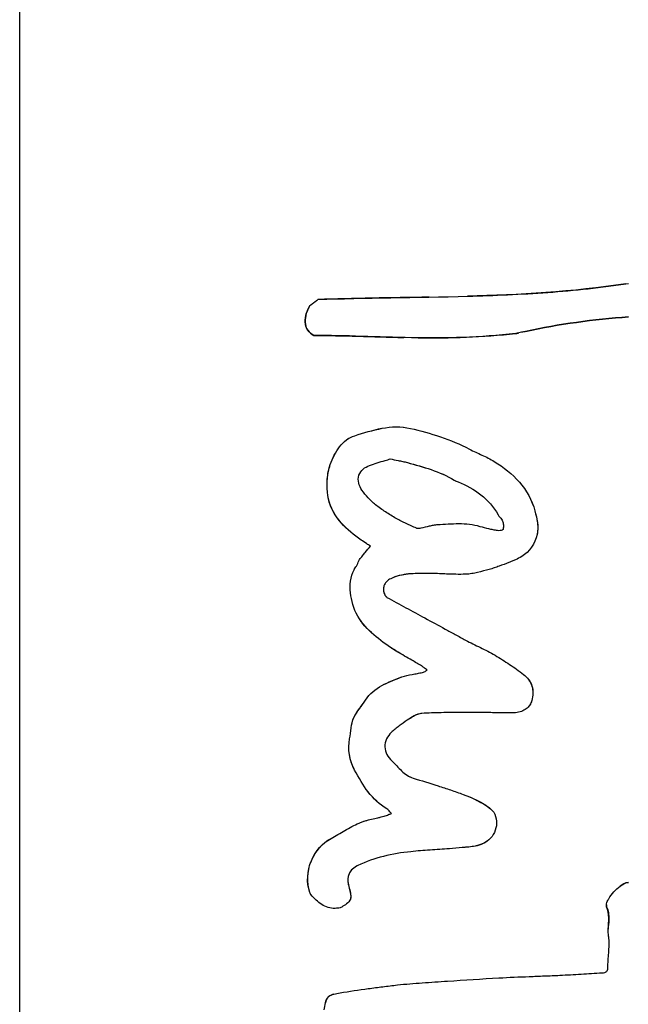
# Model space of a CAD drawing. Header units: millimetres. Extents: x 364 to 1163, y -230 to 1292.
# Tile 26 of 39: x 476 to 481, y 509 to 517. Entities that reach past the tile are written whole.
import ezdxf

# ---------------------------------------------------------------- set-up
doc = ezdxf.new("R2010")
doc.units = ezdxf.units.MM
doc.layers.add('Make2D$Visible$Curves', color=7, linetype='Continuous', true_color=0x000000)

msp = doc.modelspace()

# ---------------------------------------------------------------- linework, layer by layer
at = {"layer": 'Make2D$Visible$Curves', "color": 18, "lineweight": -3, "true_color": 0x000000}
for points, degree in [([(476.0775, 504.488), (476.0775, 529.9322)], 1), ([(480.8062, 514.8588), (480.3911, 514.7945), (479.9718, 514.7731), (479.5719, 514.762)], 3), ([(479.2717, 514.755), (478.9695, 514.7491), (478.6774, 514.7458), (478.4035, 514.7357)], 3), ([(480.8275, 514.601), (480.5549, 514.5794), (480.286, 514.5456), (480.0224, 514.4867)], 3), ([(480.0224, 514.4867), (480.2852, 514.5455), (480.5557, 514.5795), (480.8275, 514.601)], 3), ([(478.3725, 514.4555), (478.5951, 514.4555), (478.8295, 514.4446), (479.0732, 514.4389)], 3), ([(479.1852, 514.4368), (479.4332, 514.4335), (479.6881, 514.4414), (479.9481, 514.4707)], 3), ([(479.9709, 514.4749), (479.9633, 514.4733), (479.9558, 514.4716), (479.9481, 514.4707)], 3), ([(478.6916, 513.6731), (478.8311, 513.7149), (478.977, 513.7653), (479.1263, 513.7298)], 3), ([(479.1263, 513.7298), (479.2819, 513.6929), (479.4392, 513.6449), (479.5864, 513.568)], 3), ([(479.1018, 513.4632), (479.2261, 513.4296), (479.354, 513.395), (479.4678, 513.325)], 3), ([(479.1018, 513.4632), (479.2259, 513.4296), (479.3538, 513.3951), (479.4678, 513.325)], 3), ([(479.7804, 513.4715), (479.8522, 513.427), (479.9204, 513.3744), (479.976, 513.3105)], 3), ([(478.4776, 513.2331), (478.4718, 513.3056), (478.4759, 513.38), (478.5009, 513.4472)], 3), ([(479.9761, 513.3104), (480.0317, 513.2464), (480.0741, 513.1697), (480.0968, 513.0861)], 3), ([(478.5513, 513.0356), (478.511, 513.092), (478.4834, 513.1598), (478.4776, 513.2331)], 3), ([(480.0968, 513.0861), (480.113, 513.0258), (480.1285, 512.9631), (480.1138, 512.9018)], 3), ([(478.7004, 512.8883), (478.6466, 512.93), (478.5955, 512.9752), (478.5541, 513.0317)], 3), ([(480.1138, 512.9018), (480.0972, 512.8311), (480.0561, 512.7659), (479.9941, 512.7294)], 3), ([(480.1138, 512.9018), (480.0972, 512.8311), (480.0562, 512.766), (479.9941, 512.7294)], 3), ([(478.677, 512.356), (478.6611, 512.415), (478.6499, 512.4771), (478.6581, 512.5379)], 3), ([(479.2519, 512.5975), (479.1555, 512.5967), (479.0583, 512.5988), (478.9723, 512.5561)], 3), ([(479.0708, 511.9583), (479.0168, 511.9897), (478.9638, 512.0221), (478.9141, 512.0597)], 3), ([(478.9182, 511.7306), (478.9635, 511.7537), (479.0115, 511.7707), (479.0592, 511.7893)], 3), ([(479.2156, 511.5045), (479.1727, 511.5018), (479.1369, 511.4743), (479.1007, 511.4514)], 3), ([(478.6908, 511.0624), (478.6516, 511.1355), (478.6346, 511.2232), (478.6514, 511.3066)], 3), ([(478.687, 511.0697), (478.6506, 511.1412), (478.6351, 511.226), (478.6514, 511.3066)], 3), ([(478.9768, 511.3559), (478.9471, 511.3274), (478.9253, 511.2868), (478.9262, 511.2441)], 3), ([(478.9418, 511.1848), (478.9418, 511.1848), (478.9418, 511.1848), (478.9418, 511.1848)], 3), ([(479.057, 511.0563), (479.0833, 511.0313), (479.1132, 511.0101), (479.1474, 510.9996)], 3), ([(479.5371, 510.8725), (479.6126, 510.8441), (479.6879, 510.8115), (479.7518, 510.7598)], 3), ([(478.7258, 510.6489), (478.7881, 510.6758), (478.8555, 510.6849), (478.9215, 510.7029)], 3), ([(478.3538, 510.3559), (478.386, 510.4321), (478.4394, 510.4935), (478.5065, 510.5286)], 3), ([(479.7247, 510.5069), (479.6685, 510.4667), (479.5977, 510.4634), (479.5308, 510.4572)], 3), ([(479.1299, 510.4255), (478.9849, 510.4103), (478.8436, 510.3793), (478.7153, 510.3173)], 3), ([(478.3411, 510.1066), (478.314, 510.1829), (478.3205, 510.2702), (478.3494, 510.345)], 3), ([(480.8238, 510.1843), (480.801, 510.183), (480.781, 510.1704), (480.7627, 510.1572)], 3), ([(480.8238, 510.1843), (480.825, 510.1844), (480.8263, 510.1844), (480.8275, 510.1845)], 3), ([(478.6565, 510.053), (478.6512, 510.0384), (478.6398, 510.0273), (478.6283, 510.0185)], 3), ([(480.6557, 509.9942), (480.6533, 509.9995), (480.6546, 510.0055), (480.6553, 510.0111)], 3), ([(480.6553, 510.0111), (480.6546, 510.0055), (480.6533, 509.9994), (480.6557, 509.9942)], 3), ([(480.6553, 510.0111), (480.6553, 510.0111), (480.6553, 510.0111), (480.6553, 510.0111)], 3), ([(480.6688, 509.8209), (480.6712, 509.8798), (480.6824, 509.9412), (480.6557, 509.9942)], 3), ([(479.0247, 509.3851), (479.0886, 509.3927), (479.1532, 509.3968), (479.2184, 509.4016)], 3), ([(478.484, 509.2905), (478.4731, 509.2786), (478.4674, 509.2615), (478.4636, 509.2449)], 3)]:
    msp.add_open_spline(points, degree=degree, dxfattribs=at)
for points, knots in [([(478.4035, 514.7357), (478.77, 514.7492), (479.1645, 514.7506), (479.7791, 514.7677), (479.9886, 514.7763), (480.4073, 514.8069), (480.6173, 514.8288), (480.8275, 514.8622)], [0, 0, 0, 0, 1.277045, 1.277045, 1.915568, 1.915568, 2.55409, 2.55409, 2.55409, 2.55409]), ([(478.3417, 514.689), (478.3188, 514.6511), (478.3022, 514.6061), (478.3057, 514.537), (478.3123, 514.5147), (478.3242, 514.4968)], [0, 0, 0, 0, 0.1420836, 0.1420836, 0.2115889, 0.2115889, 0.2115889, 0.2115889]), ([(478.3725, 514.4555), (478.3542, 514.4647), (478.3372, 514.4778), (478.3126, 514.5138), (478.3057, 514.5369), (478.3023, 514.606), (478.3188, 514.6511), (478.3417, 514.689)], [0, 0, 0, 0, 0.0706695, 0.0706695, 0.1413389, 0.1413389, 0.2826778, 0.2826778, 0.2826778, 0.2826778]), ([(478.325, 514.4957), (478.325, 514.4957), (478.325, 514.4956), (478.3375, 514.4775), (478.3543, 514.4646), (478.3725, 514.4555)], [0.2130548, 0.2130548, 0.2130548, 0.2130548, 0.21312545, 0.21312545, 0.28416727, 0.28416727, 0.28416727, 0.28416727]), ([(479.9481, 514.4707), (479.6713, 514.4395), (479.3979, 514.4325), (478.8691, 514.4427), (478.6151, 514.4555), (478.3725, 514.4555)], [0, 0, 0, 0, 0.849946, 0.849946, 1.699892, 1.699892, 1.699892, 1.699892]), ([(479.9481, 514.4707), (479.953, 514.4713), (479.9578, 514.4722), (479.9627, 514.4732), (479.9647, 514.4736), (479.9667, 514.474), (479.9688, 514.4744)], [0, 0, 0, 0, 0.01506052, 0.01506052, 0.01506052, 0.02137956, 0.02137956, 0.02137956, 0.02137956]), ([(480.0224, 514.4867), (480.0127, 514.4844), (480.0031, 514.4821), (479.9935, 514.4799), (479.986, 514.4781), (479.9784, 514.4764), (479.9709, 514.4749)], [0, 0, 0, 0, 0.03006658, 0.03006658, 0.03006658, 0.05359681, 0.05359681, 0.05359681, 0.05359681]), ([(478.6916, 513.6731), (478.7612, 513.694), (478.8312, 513.7172), (478.9769, 513.7445), (479.0524, 513.7474), (479.1263, 513.7298)], [0, 0, 0, 0, 0.2430031, 0.2430031, 0.4860062, 0.4860062, 0.4860062, 0.4860062]), ([(478.5009, 513.4472), (478.5195, 513.4972), (478.5417, 513.5453), (478.6042, 513.6275), (478.6447, 513.6591), (478.6916, 513.6731)], [-0.3293202, -0.3293202, -0.3293202, -0.3293202, -0.1646601, -0.1646601, 0, 0, 0, 0]), ([(478.5009, 513.4472), (478.5195, 513.4971), (478.5421, 513.5457), (478.6036, 513.6267), (478.6442, 513.659), (478.6916, 513.6731)], [0, 0, 0, 0, 0.163662, 0.163662, 0.327324, 0.327324, 0.327324, 0.327324]), ([(479.5864, 513.568), (479.6183, 513.5514), (479.6513, 513.5369), (479.6841, 513.5217), (479.7004, 513.5141), (479.7167, 513.5064), (479.7328, 513.4982), (479.749, 513.4899), (479.7649, 513.4812), (479.7804, 513.4715)], [-0.2220753, -0.2220753, -0.2220753, -0.2220753, -0.1110492, -0.1110492, -0.1110492, -0.0556202, -0.0556202, -0.0556202, 0, 0, 0, 0]), ([(478.8062, 513.4404), (478.8262, 513.4482), (478.8466, 513.455), (478.8672, 513.4614), (478.8877, 513.4678), (478.9084, 513.4737), (478.9292, 513.4798), (478.9425, 513.4836), (478.9557, 513.4875), (478.9689, 513.4915)], [-0.1855985, -0.1855985, -0.1855985, -0.1855985, -0.115157, -0.115157, -0.115157, -0.0448151, -0.0448151, -0.0448151, 0, 0, 0, 0]), ([(478.9689, 513.4915), (478.9889, 513.4873), (479.009, 513.4834), (479.0292, 513.4794), (479.0413, 513.477), (479.0534, 513.4746), (479.0655, 513.4719), (479.0777, 513.4693), (479.0898, 513.4664), (479.1018, 513.4632)], [-0.1462759, -0.1462759, -0.1462759, -0.1462759, -0.0798814, -0.0798814, -0.0798814, -0.0399484, -0.0399484, -0.0399484, 0, 0, 0, 0]), ([(479.7804, 513.4715), (479.8524, 513.4269), (479.9206, 513.3742), (480.0314, 513.2467), (480.0741, 513.1698), (480.0968, 513.0861)], [0, 0, 0, 0, 0.2593189, 0.2593189, 0.5186377, 0.5186377, 0.5186377, 0.5186377]), ([(478.4776, 513.2331), (478.4749, 513.2664), (478.4746, 513.3), (478.4772, 513.3333), (478.4788, 513.3528), (478.4813, 513.3722), (478.4852, 513.3913), (478.489, 513.4104), (478.4942, 513.4292), (478.5009, 513.4472)], [-0.2182923, -0.2182923, -0.2182923, -0.2182923, -0.1178288, -0.1178288, -0.1178288, -0.0589926, -0.0589926, -0.0589926, 0, 0, 0, 0]), ([(478.7476, 513.2488), (478.7363, 513.2652), (478.7271, 513.2835), (478.7177, 513.323), (478.7179, 513.3448), (478.7307, 513.3829), (478.7429, 513.3995), (478.7721, 513.4247), (478.7886, 513.4337), (478.8062, 513.4404)], [-0.2484342, -0.2484342, -0.2484342, -0.2484342, -0.1863256, -0.1863256, -0.1242171, -0.1242171, -0.0621085, -0.0621085, 0, 0, 0, 0]), ([(479.4678, 513.325), (479.4701, 513.3237), (479.4725, 513.3225), (479.475, 513.3213), (479.4774, 513.3202), (479.4799, 513.3192), (479.4824, 513.3183), (479.4874, 513.3163), (479.4925, 513.3146), (479.4974, 513.3125)], [0, 0, 0, 0, 0.00837717, 0.00837717, 0.00837717, 0.01670447, 0.01670447, 0.01670447, 0.03338894, 0.03338894, 0.03338894, 0.03338894]), ([(479.4974, 513.3125), (479.5602, 513.2863), (479.6213, 513.2538), (479.7289, 513.1694), (479.7756, 513.1162), (479.8098, 513.0548)], [-0.4231648, -0.4231648, -0.4231648, -0.4231648, -0.2115824, -0.2115824, 0, 0, 0, 0]), ([(478.7004, 512.8883), (478.6461, 512.9303), (478.5942, 512.9765), (478.5122, 513.0894), (478.4834, 513.1589), (478.4776, 513.2331)], [0, 0, 0, 0, 0.2232832, 0.2232832, 0.4465664, 0.4465664, 0.4465664, 0.4465664]), ([(478.8533, 513.1341), (478.8431, 513.1422), (478.8332, 513.1509), (478.8236, 513.1599), (478.8141, 513.1688), (478.8049, 513.1782), (478.796, 513.1878), (478.7786, 513.2069), (478.7623, 513.2272), (478.7476, 513.2488)], [-0.1644336, -0.1644336, -0.1644336, -0.1644336, -0.1228048, -0.1228048, -0.1228048, -0.0813988, -0.0813988, -0.0813988, 0, 0, 0, 0]), ([(479.0156, 513.0266), (479.0015, 513.0348), (478.9874, 513.0431), (478.9735, 513.0515), (478.9596, 513.0599), (478.9457, 513.0685), (478.9321, 513.0774), (478.905, 513.095), (478.8785, 513.1137), (478.8533, 513.1341)], [0, 0, 0, 0, 0.0519873, 0.0519873, 0.0519873, 0.1039427, 0.1039427, 0.1039427, 0.2072792, 0.2072792, 0.2072792, 0.2072792]), ([(480.0968, 513.0861), (480.1039, 513.0599), (480.1103, 513.0333), (480.1145, 513.0064), (480.1172, 512.9892), (480.119, 512.9717), (480.1192, 512.9542), (480.1194, 512.9367), (480.1179, 512.9189), (480.1138, 512.9018)], [-0.1872837, -0.1872837, -0.1872837, -0.1872837, -0.1054604, -0.1054604, -0.1054604, -0.0529733, -0.0529733, -0.0529733, 0, 0, 0, 0]), ([(479.172, 512.9508), (479.1587, 512.9568), (479.1455, 512.9627), (479.1322, 512.9687), (479.119, 512.9747), (479.1058, 512.9808), (479.0927, 512.987), (479.0665, 512.9993), (479.0407, 513.0123), (479.0156, 513.0266)], [0, 0, 0, 0, 0.0461673, 0.0461673, 0.0461673, 0.0923285, 0.0923285, 0.0923285, 0.1844251, 0.1844251, 0.1844251, 0.1844251]), ([(479.8098, 513.0548), (479.8139, 513.0475), (479.8195, 513.0411), (479.8251, 513.0349), (479.829, 513.0306), (479.8329, 513.0263), (479.8364, 513.0217), (479.84, 513.017), (479.8432, 513.0119), (479.8452, 513.0063)], [-0.06099938, -0.06099938, -0.06099938, -0.06099938, -0.03551495, -0.03551495, -0.03551495, -0.01796646, -0.01796646, -0.01796646, 0, 0, 0, 0]), ([(479.8452, 513.0063), (479.8484, 512.9971), (479.8502, 512.9874), (479.8509, 512.9776), (479.8514, 512.9716), (479.8514, 512.9654), (479.851, 512.9593), (479.8507, 512.9533), (479.8499, 512.9472), (479.8487, 512.9412)], [-0.06610155, -0.06610155, -0.06610155, -0.06610155, -0.03667462, -0.03667462, -0.03667462, -0.01834165, -0.01834165, -0.01834165, 0, 0, 0, 0]), ([(479.2075, 512.9508), (479.2022, 512.9497), (479.1968, 512.9487), (479.1914, 512.9483), (479.1882, 512.948), (479.1849, 512.948), (479.1817, 512.9483), (479.1784, 512.9487), (479.1751, 512.9494), (479.172, 512.9508)], [-0.03844578, -0.03844578, -0.03844578, -0.03844578, -0.02103868, -0.02103868, -0.02103868, -0.01071823, -0.01071823, -0.01071823, 0, 0, 0, 0]), ([(479.3368, 512.9768), (479.3258, 512.9763), (479.3147, 512.9749), (479.3039, 512.9729), (479.293, 512.971), (479.2823, 512.9686), (479.2716, 512.966), (479.2502, 512.9609), (479.229, 512.955), (479.2075, 512.9508)], [0, 0, 0, 0, 0.0350211, 0.0350211, 0.0350211, 0.0697955, 0.0697955, 0.0697955, 0.1395268, 0.1395268, 0.1395268, 0.1395268]), ([(479.6711, 512.9624), (479.6434, 512.9706), (479.6149, 512.976), (479.5865, 512.9794), (479.5585, 512.9826), (479.5303, 512.9839), (479.5023, 512.9839), (479.4468, 512.9841), (479.3916, 512.9796), (479.3368, 512.9768)], [-0.3504179, -0.3504179, -0.3504179, -0.3504179, -0.2611519, -0.2611519, -0.2611519, -0.1735121, -0.1735121, -0.1735121, 0, 0, 0, 0]), ([(479.8055, 512.9317), (479.7941, 512.9337), (479.7827, 512.9358), (479.7714, 512.9381), (479.7601, 512.9403), (479.7488, 512.9427), (479.7376, 512.9452), (479.7152, 512.9503), (479.693, 512.9559), (479.6711, 512.9624)], [0, 0, 0, 0, 0.0354583, 0.0354583, 0.0354583, 0.0708945, 0.0708945, 0.0708945, 0.1415538, 0.1415538, 0.1415538, 0.1415538]), ([(479.8487, 512.9412), (479.8487, 512.9411), (479.8487, 512.941), (479.8487, 512.9409), (479.8486, 512.9406), (479.8484, 512.9403), (479.8483, 512.9401), (479.848, 512.9397), (479.8478, 512.9394), (479.8475, 512.9392), (479.8467, 512.9384), (479.8458, 512.9379), (479.8449, 512.9374), (479.844, 512.9369), (479.843, 512.9365), (479.8421, 512.9361), (479.8371, 512.9341), (479.8317, 512.933), (479.8264, 512.9322), (479.8195, 512.9311), (479.8123, 512.9305), (479.8055, 512.9317)], [-0.04699571, -0.04699571, -0.04699571, -0.04699571, -0.04670004, -0.04670004, -0.04670004, -0.04577134, -0.04577134, -0.04577134, -0.04454176, -0.04454176, -0.04454176, -0.0413494, -0.0413494, -0.0413494, -0.03822783, -0.03822783, -0.03822783, -0.02158651, -0.02158651, -0.02158651, 0, 0, 0, 0]), ([(478.8136, 512.8099), (478.8041, 512.8165), (478.7946, 512.8229), (478.785, 512.8293), (478.7707, 512.8389), (478.7564, 512.8484), (478.7423, 512.8581), (478.7281, 512.8679), (478.7141, 512.8778), (478.7004, 512.8883)], [0, 0, 0, 0, 0.0370524, 0.0370524, 0.0370524, 0.0926247, 0.0926247, 0.0926247, 0.1482358, 0.1482358, 0.1482358, 0.1482358]), ([(478.7296, 512.7071), (478.7366, 512.7166), (478.7438, 512.7259), (478.7512, 512.7351), (478.7586, 512.7442), (478.7661, 512.7533), (478.7736, 512.7623), (478.7869, 512.7782), (478.8003, 512.7939), (478.8136, 512.8099)], [0, 0, 0, 0, 0.0369198, 0.0369198, 0.0369198, 0.0738301, 0.0738301, 0.0738301, 0.1387832, 0.1387832, 0.1387832, 0.1387832]), ([(478.677, 512.356), (478.6611, 512.4153), (478.6498, 512.4768), (478.6624, 512.5692), (478.6717, 512.599), (478.693, 512.6396), (478.7026, 512.6513), (478.7168, 512.6786), (478.7202, 512.6946), (478.7296, 512.7071)], [0, 0, 0, 0, 0.1885527, 0.1885527, 0.2828291, 0.2828291, 0.3299673, 0.3299673, 0.3771055, 0.3771055, 0.3771055, 0.3771055]), ([(479.9941, 512.7294), (479.9782, 512.72), (479.9617, 512.7117), (479.945, 512.7041), (479.9365, 512.7002), (479.928, 512.6966), (479.9195, 512.693), (479.9109, 512.6894), (479.9023, 512.686), (479.8937, 512.6826)], [-0.1126153, -0.1126153, -0.1126153, -0.1126153, -0.0565023, -0.0565023, -0.0565023, -0.028262, -0.028262, -0.028262, 0, 0, 0, 0]), ([(478.6859, 512.6261), (478.686, 512.6263), (478.6861, 512.6265), (478.6915, 512.6367), (478.6982, 512.6458), (478.7042, 512.6554)], [-0.09499087, -0.09499087, -0.09499087, -0.09499087, -0.09441394, -0.09441394, -0.05894207, -0.05894207, -0.05894207, -0.05894207]), ([(479.7413, 512.6293), (479.7109, 512.6211), (479.6808, 512.6123), (479.6503, 512.6053), (479.635, 512.6017), (479.6196, 512.5986), (479.6041, 512.5962), (479.5885, 512.5938), (479.5728, 512.5921), (479.5571, 512.5914)], [-0.1943473, -0.1943473, -0.1943473, -0.1943473, -0.0975887, -0.0975887, -0.0975887, -0.0489844, -0.0489844, -0.0489844, 0, 0, 0, 0]), ([(479.8937, 512.6826), (479.8685, 512.6729), (479.8434, 512.6631), (479.8181, 512.654), (479.8054, 512.6494), (479.7927, 512.645), (479.7799, 512.6408), (479.7671, 512.6367), (479.7542, 512.6328), (479.7413, 512.6293)], [-0.1649112, -0.1649112, -0.1649112, -0.1649112, -0.0825447, -0.0825447, -0.0825447, -0.0413047, -0.0413047, -0.0413047, 0, 0, 0, 0]), ([(478.9723, 512.5561), (478.9609, 512.5505), (478.95, 512.5433), (478.9407, 512.5341), (478.9345, 512.5278), (478.9289, 512.5205), (478.9248, 512.5124), (478.9206, 512.5043), (478.9178, 512.4952), (478.9165, 512.486), (478.9154, 512.4774), (478.9155, 512.4686), (478.9165, 512.46), (478.9168, 512.4577), (478.9172, 512.4553), (478.9176, 512.453)], [0, 0, 0, 0, 0.0411555, 0.0411555, 0.0411555, 0.0691922, 0.0691922, 0.0691922, 0.0974326, 0.0974326, 0.0974326, 0.1235294, 0.1235294, 0.1235294, 0.1306746, 0.1306746, 0.1306746, 0.1306746]), ([(479.2519, 512.5975), (479.2047, 512.5971), (479.1576, 512.5977), (479.1112, 512.5932), (479.0875, 512.5908), (479.064, 512.5871), (479.041, 512.5813), (479.0174, 512.5753), (478.9942, 512.567), (478.9723, 512.5561)], [0, 0, 0, 0, 0.1501851, 0.1501851, 0.1501851, 0.2267722, 0.2267722, 0.2267722, 0.3055052, 0.3055052, 0.3055052, 0.3055052]), ([(479.5571, 512.5914), (479.5315, 512.5904), (479.5059, 512.5903), (479.4803, 512.5907), (479.442, 512.5914), (479.4037, 512.5933), (479.3657, 512.5949), (479.3276, 512.5964), (479.2896, 512.5978), (479.2519, 512.5975)], [-0.3201883, -0.3201883, -0.3201883, -0.3201883, -0.2403021, -0.2403021, -0.2403021, -0.1201892, -0.1201892, -0.1201892, 0, 0, 0, 0]), ([(478.9176, 512.453), (478.9186, 512.4477), (478.9202, 512.4425), (478.9223, 512.4375), (478.925, 512.431), (478.9285, 512.4247), (478.9329, 512.4195), (478.9335, 512.4188), (478.934, 512.4182), (478.9345, 512.4176)], [-0.05194298, -0.05194298, -0.05194298, -0.05194298, -0.03556053, -0.03556053, -0.03556053, -0.01384671, -0.01384671, -0.01384671, -0.01130539, -0.01130539, -0.01130539, -0.01130539]), ([(478.9176, 512.453), (478.9186, 512.4476), (478.9203, 512.4423), (478.9224, 512.4372), (478.9255, 512.4298), (478.9297, 512.4226), (478.9351, 512.417), (478.9374, 512.4147), (478.9399, 512.4125), (478.9427, 512.411)], [0, 0, 0, 0, 0.01668694, 0.01668694, 0.01668694, 0.04152232, 0.04152232, 0.04152232, 0.05182797, 0.05182797, 0.05182797, 0.05182797]), ([(478.9427, 512.411), (478.9912, 512.3837), (479.0403, 512.357), (479.0898, 512.3303), (479.1145, 512.317), (479.1393, 512.3037), (479.1642, 512.2903), (479.1891, 512.2769), (479.214, 512.2635), (479.239, 512.2499)], [-0.3568263, -0.3568263, -0.3568263, -0.3568263, -0.1784906, -0.1784906, -0.1784906, -0.089256, -0.089256, -0.089256, 0, 0, 0, 0]), ([(478.9141, 512.0597), (478.8634, 512.0979), (478.8139, 512.1383), (478.7296, 512.2339), (478.6945, 512.2907), (478.677, 512.356)], [-0.4079036, -0.4079036, -0.4079036, -0.4079036, -0.2039518, -0.2039518, 0, 0, 0, 0]), ([(478.9141, 512.0597), (478.8632, 512.098), (478.8138, 512.1383), (478.7288, 512.2349), (478.6945, 512.2909), (478.677, 512.356)], [0, 0, 0, 0, 0.2030333, 0.2030333, 0.4060666, 0.4060666, 0.4060666, 0.4060666]), ([(479.239, 512.2499), (479.2914, 512.2216), (479.3439, 512.1927), (479.3967, 512.1638), (479.4231, 512.1493), (479.4496, 512.1348), (479.4762, 512.1203), (479.5027, 512.1059), (479.5294, 512.0915), (479.5562, 512.0772)], [-0.3748786, -0.3748786, -0.3748786, -0.3748786, -0.1875279, -0.1875279, -0.1875279, -0.0937758, -0.0937758, -0.0937758, 0, 0, 0, 0]), ([(479.5562, 512.0772), (479.594, 512.0569), (479.6328, 512.0383), (479.6715, 512.0192), (479.6908, 512.0097), (479.7101, 512), (479.7293, 511.99), (479.7485, 511.98), (479.7675, 511.9696), (479.7862, 511.9586)], [-0.2652917, -0.2652917, -0.2652917, -0.2652917, -0.1326695, -0.1326695, -0.1326695, -0.0663781, -0.0663781, -0.0663781, 0, 0, 0, 0]), ([(479.2134, 511.8752), (479.1882, 511.8906), (479.1627, 511.9054), (479.1372, 511.9201), (479.099, 511.9421), (479.0608, 511.9637), (479.0234, 511.9865), (478.9859, 512.0093), (478.9491, 512.0332), (478.9141, 512.0597)], [-0.3717904, -0.3717904, -0.3717904, -0.3717904, -0.2789355, -0.2789355, -0.2789355, -0.1396709, -0.1396709, -0.1396709, 0, 0, 0, 0]), ([(479.7862, 511.9586), (479.8244, 511.9362), (479.8619, 511.9125), (479.8989, 511.8878), (479.9174, 511.8754), (479.9358, 511.8627), (479.954, 511.8497), (479.9722, 511.8367), (479.9902, 511.8235), (480.0081, 511.8099)], [-0.2709159, -0.2709159, -0.2709159, -0.2709159, -0.1357187, -0.1357187, -0.1357187, -0.0678929, -0.0678929, -0.0678929, 0, 0, 0, 0]), ([(479.2567, 511.8419), (479.2522, 511.8454), (479.2478, 511.8489), (479.2435, 511.8525), (479.2391, 511.856), (479.2347, 511.8596), (479.2303, 511.8631), (479.2249, 511.8674), (479.2193, 511.8716), (479.2134, 511.8752)], [0, 0, 0, 0, 0.01756082, 0.01756082, 0.01756082, 0.03512051, 0.03512051, 0.03512051, 0.05678899, 0.05678899, 0.05678899, 0.05678899]), ([(479.2209, 511.8247), (479.2254, 511.8257), (479.2298, 511.8277), (479.234, 511.8299), (479.2378, 511.8319), (479.2415, 511.834), (479.2453, 511.836), (479.2491, 511.838), (479.2528, 511.84), (479.2567, 511.8419)], [0, 0, 0, 0, 0.015027, 0.015027, 0.015027, 0.02844425, 0.02844425, 0.02844425, 0.04186001, 0.04186001, 0.04186001, 0.04186001]), ([(478.7761, 511.6086), (478.8082, 511.6585), (478.8536, 511.6954), (478.9524, 511.7497), (479.0061, 511.7686), (479.0592, 511.7893)], [0, 0, 0, 0, 0.1833163, 0.1833163, 0.3666326, 0.3666326, 0.3666326, 0.3666326]), ([(479.0592, 511.7893), (479.0848, 511.7992), (479.1117, 511.805), (479.1387, 511.8099), (479.1524, 511.8123), (479.1661, 511.8145), (479.1798, 511.8168), (479.1935, 511.8192), (479.2072, 511.8217), (479.2209, 511.8247)], [-0.1769481, -0.1769481, -0.1769481, -0.1769481, -0.0887971, -0.0887971, -0.0887971, -0.0444051, -0.0444051, -0.0444051, 0, 0, 0, 0]), ([(480.0081, 511.8099), (480.0386, 511.7868), (480.063, 511.7549), (480.0847, 511.6816), (480.0824, 511.6423), (480.0729, 511.605)], [-0.2334974, -0.2334974, -0.2334974, -0.2334974, -0.1167487, -0.1167487, 0, 0, 0, 0]), ([(480.0081, 511.8099), (480.0385, 511.7868), (480.0627, 511.7555), (480.0846, 511.6823), (480.0825, 511.6424), (480.0729, 511.605)], [0, 0, 0, 0, 0.1167196, 0.1167196, 0.2334392, 0.2334392, 0.2334392, 0.2334392]), ([(478.7761, 511.6086), (478.8083, 511.6587), (478.853, 511.6951), (478.9028, 511.7225), (478.9029, 511.7225), (478.9029, 511.7225)], [-0.3689853, -0.3689853, -0.3689853, -0.3689853, -0.1844926, -0.1844926, -0.1843466, -0.1843466, -0.1843466, -0.1843466]), ([(478.6514, 511.3066), (478.6627, 511.3626), (478.662, 511.4238), (478.7082, 511.5233), (478.7466, 511.5623), (478.7761, 511.6086)], [-0.346238, -0.346238, -0.346238, -0.346238, -0.173119, -0.173119, 0, 0, 0, 0]), ([(478.6514, 511.3066), (478.6626, 511.3622), (478.6613, 511.4211), (478.7074, 511.5226), (478.7464, 511.562), (478.7761, 511.6086)], [0, 0, 0, 0, 0.1727845, 0.1727845, 0.345569, 0.345569, 0.345569, 0.345569]), ([(480.0729, 511.605), (480.0696, 511.5922), (480.0639, 511.5799), (480.0564, 511.5691), (480.049, 511.5583), (480.0397, 511.5487), (480.0294, 511.5407), (480.0183, 511.5321), (480.0057, 511.5252), (479.9926, 511.5202), (479.9775, 511.5145), (479.9614, 511.5111), (479.9454, 511.5099), (479.9416, 511.5096), (479.9378, 511.5094), (479.934, 511.5093)], [0, 0, 0, 0, 0.0400201, 0.0400201, 0.0400201, 0.0798007, 0.0798007, 0.0798007, 0.1226787, 0.1226787, 0.1226787, 0.1721107, 0.1721107, 0.1721107, 0.1837411, 0.1837411, 0.1837411, 0.1837411]), ([(480.0729, 511.605), (480.0707, 511.5963), (480.0673, 511.5878), (480.063, 511.5799), (480.0564, 511.5676), (480.0474, 511.5565), (480.0371, 511.5471)], [-0.18409329, -0.18409329, -0.18409329, -0.18409329, -0.15691752, -0.15691752, -0.15691752, -0.11445219, -0.11445219, -0.11445219, -0.11445219]), ([(479.2156, 511.5045), (479.204, 511.5038), (479.1925, 511.5008), (479.1815, 511.4967), (479.1707, 511.4927), (479.1602, 511.4875), (479.15, 511.4818), (479.1332, 511.4725), (479.117, 511.4617), (479.1007, 511.4514)], [0, 0, 0, 0, 0.0373232, 0.0373232, 0.0373232, 0.0741511, 0.0741511, 0.0741511, 0.1351886, 0.1351886, 0.1351886, 0.1351886]), ([(479.6207, 511.5126), (479.5865, 511.5125), (479.5524, 511.5124), (479.5185, 511.5123), (479.4675, 511.5121), (479.4168, 511.5117), (479.3663, 511.5106), (479.3158, 511.5095), (479.2655, 511.5076), (479.2156, 511.5045)], [-0.4245395, -0.4245395, -0.4245395, -0.4245395, -0.3185702, -0.3185702, -0.3185702, -0.1594276, -0.1594276, -0.1594276, 0, 0, 0, 0]), ([(479.934, 511.5093), (479.9077, 511.5089), (479.8815, 511.5089), (479.8553, 511.5091), (479.816, 511.5095), (479.7768, 511.5104), (479.7377, 511.5112), (479.6986, 511.512), (479.6595, 511.5127), (479.6207, 511.5126)], [-0.3213933, -0.3213933, -0.3213933, -0.3213933, -0.2411263, -0.2411263, -0.2411263, -0.120602, -0.120602, -0.120602, 0, 0, 0, 0]), ([(479.1007, 511.4514), (479.0789, 511.4374), (479.0575, 511.4226), (479.0368, 511.4069), (479.0264, 511.399), (479.0161, 511.3908), (479.0061, 511.3824), (478.9961, 511.3739), (478.9863, 511.365), (478.9768, 511.3559)], [-0.1645965, -0.1645965, -0.1645965, -0.1645965, -0.0826243, -0.0826243, -0.0826243, -0.0413776, -0.0413776, -0.0413776, 0, 0, 0, 0]), ([(478.9768, 511.3559), (478.947, 511.3274), (478.9253, 511.287), (478.9271, 511.2015), (478.9502, 511.1621), (478.9807, 511.1343)], [0, 0, 0, 0, 0.132733, 0.132733, 0.2654661, 0.2654661, 0.2654661, 0.2654661]), ([(478.9807, 511.1343), (479.0074, 511.1099), (479.0307, 511.0815), (479.0833, 511.0312), (479.1131, 511.0101), (479.1474, 510.9996)], [0, 0, 0, 0, 0.1140452, 0.1140452, 0.2280904, 0.2280904, 0.2280904, 0.2280904]), ([(478.9421, 510.7607), (478.8859, 510.7934), (478.8375, 510.8389), (478.7559, 510.9442), (478.7226, 511.0029), (478.6908, 511.0624)], [0, 0, 0, 0, 0.2084637, 0.2084637, 0.4169275, 0.4169275, 0.4169275, 0.4169275]), ([(479.1474, 510.9996), (479.2117, 510.9799), (479.2766, 510.9603), (479.3416, 510.9395), (479.3742, 510.9291), (479.4068, 510.9185), (479.4394, 510.9073), (479.472, 510.8962), (479.5046, 510.8847), (479.5371, 510.8725)], [0, 0, 0, 0, 0.2146565, 0.2146565, 0.2146565, 0.3221949, 0.3221949, 0.3221949, 0.4298457, 0.4298457, 0.4298457, 0.4298457]), ([(478.9421, 510.7607), (478.8857, 510.7936), (478.8383, 510.838), (478.7971, 510.8911), (478.7969, 510.8913), (478.7967, 510.8915)], [-0.4188235, -0.4188235, -0.4188235, -0.4188235, -0.2094117, -0.2094117, -0.2084408, -0.2084408, -0.2084408, -0.2084408]), ([(479.5371, 510.8725), (479.5741, 510.8586), (479.611, 510.8435), (479.6467, 510.8257), (479.6652, 510.8165), (479.6833, 510.8066), (479.7009, 510.7957), (479.7185, 510.7848), (479.7356, 510.7729), (479.7518, 510.7598)], [-0.2505132, -0.2505132, -0.2505132, -0.2505132, -0.1272638, -0.1272638, -0.1272638, -0.063684, -0.063684, -0.063684, 0, 0, 0, 0]), ([(478.7258, 510.6489), (478.7414, 510.6557), (478.7574, 510.6613), (478.7736, 510.6662), (478.7897, 510.6711), (478.806, 510.6753), (478.8224, 510.6792), (478.8552, 510.6871), (478.8885, 510.6939), (478.9215, 510.7029)], [-0.2248179, -0.2248179, -0.2248179, -0.2248179, -0.1684197, -0.1684197, -0.1684197, -0.1123267, -0.1123267, -0.1123267, 0, 0, 0, 0]), ([(478.9215, 510.7029), (478.9272, 510.7044), (478.9328, 510.7063), (478.9384, 510.7084), (478.9439, 510.7105), (478.9494, 510.7127), (478.9549, 510.7149), (478.9624, 510.7179), (478.9699, 510.7209), (478.9775, 510.7238)], [0, 0, 0, 0, 0.01921044, 0.01921044, 0.01921044, 0.03839315, 0.03839315, 0.03839315, 0.06446332, 0.06446332, 0.06446332, 0.06446332]), ([(478.9775, 510.7238), (478.9734, 510.7281), (478.9696, 510.7325), (478.9658, 510.7369), (478.9621, 510.7412), (478.9586, 510.7456), (478.9548, 510.7497), (478.951, 510.7539), (478.9469, 510.7579), (478.9421, 510.7607)], [0, 0, 0, 0, 0.01826871, 0.01826871, 0.01826871, 0.03573786, 0.03573786, 0.03573786, 0.05356046, 0.05356046, 0.05356046, 0.05356046]), ([(479.7518, 510.7598), (479.7894, 510.7292), (479.8035, 510.676), (479.7892, 510.5805), (479.7639, 510.535), (479.7247, 510.5069)], [-0.3026328, -0.3026328, -0.3026328, -0.3026328, -0.1513164, -0.1513164, 0, 0, 0, 0]), ([(479.7518, 510.7598), (479.7893, 510.7293), (479.8035, 510.6763), (479.7892, 510.5803), (479.7638, 510.5349), (479.7247, 510.5069)], [0, 0, 0, 0, 0.1512281, 0.1512281, 0.3024563, 0.3024563, 0.3024563, 0.3024563]), ([(478.5065, 510.5286), (478.543, 510.5477), (478.5786, 510.5694), (478.6147, 510.5905), (478.6327, 510.6011), (478.6509, 510.6115), (478.6693, 510.6214), (478.6878, 510.6313), (478.7066, 510.6406), (478.7258, 510.6489)], [0, 0, 0, 0, 0.1378584, 0.1378584, 0.1378584, 0.2067046, 0.2067046, 0.2067046, 0.2757363, 0.2757363, 0.2757363, 0.2757363]), ([(478.3411, 510.1066), (478.313, 510.1859), (478.3212, 510.2772), (478.3843, 510.4295), (478.4386, 510.4931), (478.5065, 510.5286)], [0, 0, 0, 0, 0.2611217, 0.2611217, 0.5222435, 0.5222435, 0.5222435, 0.5222435]), ([(479.5308, 510.4572), (479.497, 510.4539), (479.4632, 510.4511), (479.4296, 510.4486), (479.3791, 510.4449), (479.3288, 510.4418), (479.2789, 510.4382), (479.2289, 510.4347), (479.1791, 510.4307), (479.1299, 510.4255)], [-0.4238546, -0.4238546, -0.4238546, -0.4238546, -0.3180362, -0.3180362, -0.3180362, -0.1591153, -0.1591153, -0.1591153, 0, 0, 0, 0]), ([(479.7247, 510.5069), (479.7099, 510.4963), (479.6935, 510.4877), (479.6766, 510.4812), (479.6573, 510.4738), (479.6371, 510.4691), (479.6168, 510.4659), (479.5882, 510.4615), (479.5594, 510.4598), (479.5308, 510.4572)], [0, 0, 0, 0, 0.0560958, 0.0560958, 0.0560958, 0.1199227, 0.1199227, 0.1199227, 0.2096316, 0.2096316, 0.2096316, 0.2096316]), ([(478.7116, 510.3155), (478.6853, 510.302), (478.6608, 510.2822), (478.6341, 510.2235), (478.6359, 510.1871), (478.6449, 510.1547)], [-0.2035483, -0.2035483, -0.2035483, -0.2035483, -0.1040853, -0.1040853, 0, 0, 0, 0]), ([(478.7153, 510.3173), (478.7004, 510.3101), (478.686, 510.301), (478.6736, 510.2893), (478.6651, 510.2812), (478.6574, 510.2717), (478.6515, 510.261), (478.6456, 510.2503), (478.6415, 510.2382), (478.6394, 510.2258), (478.6375, 510.2145), (478.6372, 510.2027), (478.6381, 510.1912), (478.6392, 510.1788), (478.6416, 510.1666), (478.6449, 510.1547)], [0, 0, 0, 0, 0.0548374, 0.0548374, 0.0548374, 0.0927304, 0.0927304, 0.0927304, 0.130957, 0.130957, 0.130957, 0.1657935, 0.1657935, 0.1657935, 0.2032499, 0.2032499, 0.2032499, 0.2032499]), ([(478.6449, 510.1547), (478.6497, 510.1374), (478.6544, 510.1201), (478.6575, 510.1024), (478.6591, 510.0935), (478.6602, 510.0844), (478.6602, 510.0753), (478.6601, 510.0687), (478.6593, 510.0619), (478.6574, 510.0556), (478.6555, 510.0493), (478.6523, 510.0434), (478.6486, 510.0382), (478.6429, 510.0305), (478.6357, 510.0242), (478.6284, 510.0185), (478.616, 510.009), (478.6028, 510.0011), (478.5896, 509.9933)], [0, 0, 0, 0, 0.0542531, 0.0542531, 0.0542531, 0.0815999, 0.0815999, 0.0815999, 0.1016841, 0.1016841, 0.1016841, 0.1219627, 0.1219627, 0.1219627, 0.1522566, 0.1522566, 0.1522566, 0.2029407, 0.2029407, 0.2029407, 0.2029407]), ([(478.6449, 510.1547), (478.6494, 510.1385), (478.6538, 510.1222), (478.66, 510.0891), (478.6622, 510.0715), (478.6574, 510.0556)], [-0.2053158, -0.2053158, -0.2053158, -0.2053158, -0.1539869, -0.1539869, -0.1030458, -0.1030458, -0.1030458, -0.1030458]), ([(480.6553, 510.0111), (480.656, 510.0168), (480.6574, 510.0223), (480.6626, 510.0384), (480.6675, 510.0485), (480.6842, 510.0778), (480.698, 510.0957), (480.728, 510.1287), (480.7445, 510.144), (480.781, 510.1704), (480.801, 510.183), (480.8238, 510.1843)], [0.0170078, 0.0170078, 0.0170078, 0.0170078, 0.0340156, 0.0340156, 0.0680311, 0.0680311, 0.1360622, 0.1360622, 0.2040933, 0.2040933, 0.2721244, 0.2721244, 0.2721244, 0.2721244]), ([(478.3499, 510.0904), (478.3489, 510.0915), (478.348, 510.0928), (478.3471, 510.0941), (478.3463, 510.0954), (478.3455, 510.0968), (478.3447, 510.0982), (478.3433, 510.1009), (478.3421, 510.1037), (478.3411, 510.1066)], [-0.01943645, -0.01943645, -0.01943645, -0.01943645, -0.01448306, -0.01448306, -0.01448306, -0.00953379, -0.00953379, -0.00953379, 0, 0, 0, 0]), ([(478.5381, 509.9829), (478.5013, 509.9818), (478.4652, 509.9924), (478.4024, 510.0326), (478.3753, 510.061), (478.3499, 510.0904)], [0, 0, 0, 0, 0.126132, 0.126132, 0.252264, 0.252264, 0.252264, 0.252264]), ([(478.5381, 509.9829), (478.5013, 509.9818), (478.4654, 509.9923), (478.4339, 510.0124), (478.4338, 510.0125), (478.4338, 510.0125)], [-0.2551997, -0.2551997, -0.2551997, -0.2551997, -0.1275999, -0.1275999, -0.1273992, -0.1273992, -0.1273992, -0.1273992]), ([(478.5896, 509.9933), (478.5857, 509.991), (478.5815, 509.9893), (478.5773, 509.988), (478.571, 509.986), (478.5645, 509.9849), (478.558, 509.9841), (478.5514, 509.9834), (478.5447, 509.983), (478.5381, 509.9829)], [0, 0, 0, 0, 0.0149636, 0.0149636, 0.0149636, 0.03729138, 0.03729138, 0.03729138, 0.06001666, 0.06001666, 0.06001666, 0.06001666]), ([(480.6557, 509.9942), (480.6629, 509.98), (480.6678, 509.9646), (480.6705, 509.9489), (480.6737, 509.9308), (480.6742, 509.9121), (480.6735, 509.8936), (480.6726, 509.8694), (480.6698, 509.8452), (480.6688, 509.8209)], [0, 0, 0, 0, 0.0479887, 0.0479887, 0.0479887, 0.1036182, 0.1036182, 0.1036182, 0.1765025, 0.1765025, 0.1765025, 0.1765025]), ([(480.6765, 509.7064), (480.6767, 509.7163), (480.6761, 509.7262), (480.6753, 509.7361), (480.6744, 509.746), (480.6732, 509.7559), (480.6721, 509.7657), (480.67, 509.784), (480.6681, 509.8025), (480.6688, 509.8209)], [-0.115027, -0.115027, -0.115027, -0.115027, -0.0851973, -0.0851973, -0.0851973, -0.0554367, -0.0554367, -0.0554367, 0, 0, 0, 0]), ([(480.6667, 509.5262), (480.6667, 509.5414), (480.6673, 509.5565), (480.6681, 509.5717), (480.6689, 509.5868), (480.6701, 509.6019), (480.6712, 509.617), (480.6735, 509.6468), (480.6759, 509.6765), (480.6765, 509.7064)], [0, 0, 0, 0, 0.0454781, 0.0454781, 0.0454781, 0.09093, 0.09093, 0.09093, 0.1804801, 0.1804801, 0.1804801, 0.1804801]), ([(479.8168, 509.4402), (479.895, 509.4446), (479.9737, 509.4479), (480.0527, 509.4509), (480.0923, 509.4525), (480.132, 509.454), (480.1718, 509.4556), (480.2116, 509.4572), (480.2514, 509.4589), (480.2913, 509.4608)], [-0.4816599, -0.4816599, -0.4816599, -0.4816599, -0.2411321, -0.2411321, -0.2411321, -0.1206058, -0.1206058, -0.1206058, 0, 0, 0, 0]), ([(480.2913, 509.4608), (480.3464, 509.4634), (480.4016, 509.4665), (480.4568, 509.4698), (480.4844, 509.4715), (480.5121, 509.4732), (480.5398, 509.4749), (480.5675, 509.4765), (480.5951, 509.4782), (480.6229, 509.4799)], [-0.3331755, -0.3331755, -0.3331755, -0.3331755, -0.1666901, -0.1666901, -0.1666901, -0.0833578, -0.0833578, -0.0833578, 0, 0, 0, 0]), ([(480.6229, 509.4799), (480.6293, 509.4802), (480.6357, 509.481), (480.6418, 509.483), (480.6454, 509.4841), (480.6489, 509.4857), (480.652, 509.4879), (480.6552, 509.4901), (480.6579, 509.4929), (480.66, 509.4961), (480.6622, 509.4996), (480.6637, 509.5035), (480.6647, 509.5074), (480.6663, 509.5135), (480.6668, 509.5199), (480.6667, 509.5262)], [0, 0, 0, 0, 0.01934728, 0.01934728, 0.01934728, 0.03076685, 0.03076685, 0.03076685, 0.0423496, 0.0423496, 0.0423496, 0.05472639, 0.05472639, 0.05472639, 0.07371441, 0.07371441, 0.07371441, 0.07371441]), ([(478.5766, 509.3233), (478.649, 509.3356), (478.7226, 509.3465), (478.7973, 509.3566), (478.8347, 509.3616), (478.8724, 509.3665), (478.9103, 509.3712), (478.9482, 509.376), (478.9864, 509.3806), (479.0247, 509.3851)], [0, 0, 0, 0, 0.2495542, 0.2495542, 0.2495542, 0.3746646, 0.3746646, 0.3746646, 0.4998646, 0.4998646, 0.4998646, 0.4998646]), ([(479.2184, 509.4016), (479.2835, 509.4063), (479.3491, 509.4108), (479.5474, 509.4239), (479.6814, 509.4323), (479.8168, 509.4402)], [0.2081698, 0.2081698, 0.2081698, 0.2081698, 0.4163396, 0.4163396, 0.8326792, 0.8326792, 0.8326792, 0.8326792]), ([(478.4539, 509.1909), (478.4567, 509.209), (478.4594, 509.2271), (478.4677, 509.2626), (478.4737, 509.2806), (478.4982, 509.3045), (478.5141, 509.3097), (478.545, 509.3178), (478.5607, 509.3206), (478.5766, 509.3233)], [0, 0, 0, 0, 0.0553051, 0.0553051, 0.1106103, 0.1106103, 0.1659154, 0.1659154, 0.2212205, 0.2212205, 0.2212205, 0.2212205]), ([(478.5295, 509.3137), (478.5294, 509.3137), (478.5293, 509.3137), (478.5142, 509.3097), (478.4988, 509.3046), (478.4869, 509.2934)], [0.05547366, 0.05547366, 0.05547366, 0.05547366, 0.05570025, 0.05570025, 0.10958776, 0.10958776, 0.10958776, 0.10958776])]:
    msp.add_open_spline(points, degree=3, knots=knots, dxfattribs=at)
msp.add_rational_spline([(478.3417, 514.689), (478.3622, 514.7045), (478.3828, 514.72), (478.4035, 514.7357)], [1, 0.99998071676, 0.99998071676, 1], degree=3, dxfattribs=at)

doc.saveas('drawing.dxf')
